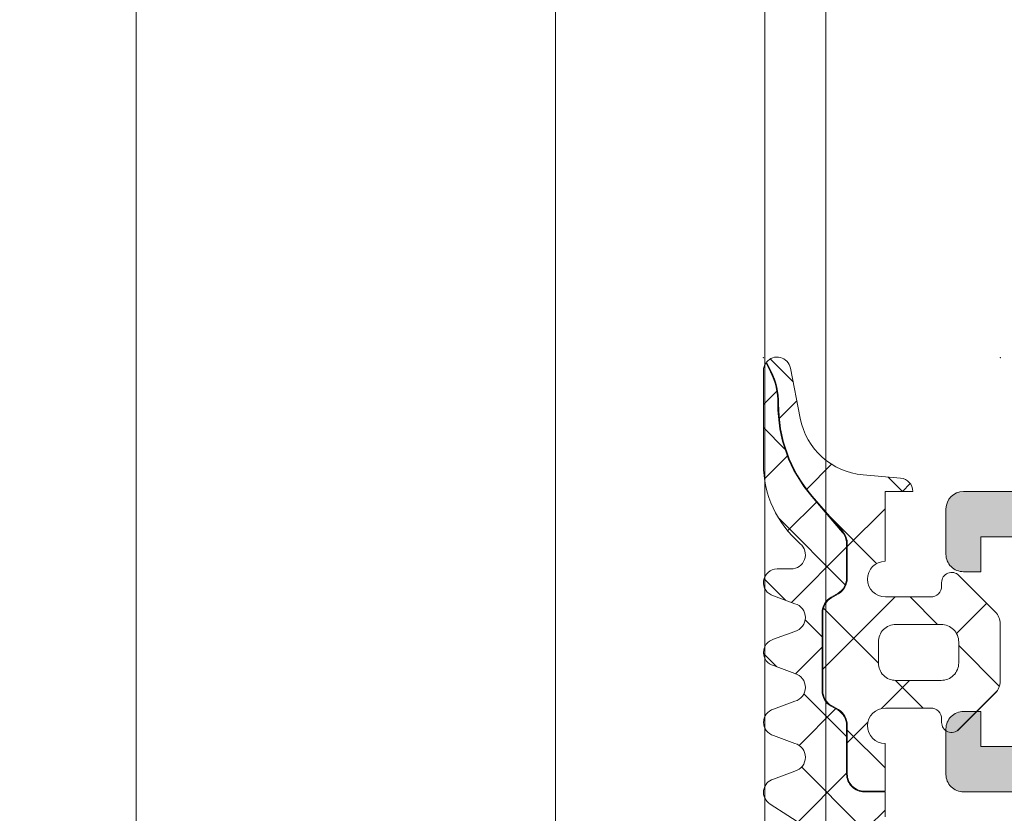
# Model space of a CAD drawing. Header units: millimetres. Extents: x 213386 to 506888, y 183055 to 450952.
# Tile 127 of 256: x 373086 to 373114, y 301651 to 301674. Entities that reach past the tile are written whole.
import ezdxf

# ---------------------------------------------------------------- set-up
doc = ezdxf.new("R2010")
doc.units = ezdxf.units.MM
doc.layers.add('FASÁDA DETAILNÍ', color=255, linetype='Continuous', lineweight=0)

msp = doc.modelspace()

# ---------------------------------------------------------------- hatches: boundary and pattern name
at = {"layer": 'FASÁDA DETAILNÍ'}
h = msp.add_hatch(dxfattribs=at)
h.set_pattern_fill('ANSI37', color=256, scale=0.625, style=0)
h.set_pattern_definition([(45, (373111.5742, 301660.1957), (-1.40317, 1.40317), []), (135, (373111.5742, 301660.1957), (-1.40317, -1.40317), [])])
edge = h.paths.add_edge_path()
edge.add_arc((373112.984, 301653.586), 0.29, -179.9995, -44.9976, ccw=False)
edge.add_line((373112.694, 301653.586), (373112.694, 301653.686))
edge.add_arc((373112.384, 301653.686), 0.31, 0, 90)
edge.add_line((373112.384, 301653.996), (373111.084, 301653.996))
edge.add_arc((373111.084, 301653.486), 0.51, 90, 268.8765)
edge.add_line((373111.074, 301652.976), (373111.074, 301651.617))
edge.add_line((373111.074, 301651.617), (373110.484, 301651.617))
edge.add_arc((373110.484, 301652.107), 0.49, 180, 270, ccw=False)
edge.add_line((373109.994, 301652.107), (373109.994, 301653.507))
edge.add_arc((373109.484, 301653.507), 0.51, 0, 60)
edge.add_line((373109.739, 301653.949), (373109.539, 301654.064))
edge.add_arc((373109.784, 301654.489), 0.49, 180, 240, ccw=False)
edge.add_line((373109.294, 301654.489), (373109.294, 301656.726))
edge.add_arc((373109.784, 301656.726), 0.49, 120, 180, ccw=False)
edge.add_line((373109.539, 301657.15), (373109.739, 301657.266))
edge.add_arc((373109.484, 301657.707), 0.51, -60, 0)
edge.add_line((373109.994, 301657.707), (373109.994, 301658.705))
edge.add_arc((373109.488, 301658.705), 0.506, 0, 40.6412)
edge.add_line((373109.872, 301659.034), (373108.991, 301660.061))
edge.add_arc((373112.022, 301662.662), 3.994, 179.3811, 220.6412, ccw=False)
edge.add_arc((373106.018, 301662.727), 2.01, -0.6189, 26.6548)
edge.add_line((373107.815, 301663.628), (373107.681, 301663.895))
edge.add_arc((373107.984, 301663.65), 0.39, 11.0106, 141.088, ccw=False)
edge.add_line((373108.367, 301663.725), (373108.647, 301662.287))
edge.add_arc((373110.62, 301662.67), 2.01, 191.0025, 265.0048)
edge.add_line((373110.445, 301660.668), (373111.518, 301660.574))
edge.add_arc((373111.484, 301660.186), 0.39, 1.4699, 85.084, ccw=False)
edge.add_line((373111.874, 301660.196), (373111.074, 301660.196))
edge.add_line((373111.074, 301660.196), (373111.074, 301658.196))
edge.add_arc((373111.084, 301657.686), 0.51, 91.1235, 270)
edge.add_line((373111.084, 301657.176), (373112.384, 301657.176))
edge.add_arc((373112.384, 301657.486), 0.31, -90, 0)
edge.add_line((373112.694, 301657.486), (373112.694, 301657.586))
edge.add_arc((373112.984, 301657.586), 0.29, 45.0033, 179.9944, ccw=False)
edge.add_line((373113.189, 301657.791), (373114.231, 301656.75))
edge.add_arc((373113.884, 301656.404), 0.49, 0, 45.0202, ccw=False)
edge.add_line((373114.374, 301656.404), (373114.374, 301654.768))
edge.add_arc((373113.884, 301654.768), 0.49, -45.0277, 0, ccw=False)
edge.add_line((373114.23, 301654.421), (373113.189, 301653.381))
edge = h.paths.add_edge_path()
edge.add_arc((373111.384, 301655.286), 0.5, 180, 270)
edge.add_line((373111.384, 301654.786), (373112.684, 301654.786))
edge.add_arc((373112.684, 301655.286), 0.5, 269.9979, 360.0021)
edge.add_line((373113.184, 301655.286), (373113.184, 301655.886))
edge.add_arc((373112.684, 301655.886), 0.5, -0.0021, 90.0021)
edge.add_line((373112.684, 301656.386), (373111.384, 301656.386))
edge.add_arc((373111.384, 301655.886), 0.5, 90, 180)
edge.add_line((373110.884, 301655.886), (373110.884, 301655.286))
h = msp.add_hatch(dxfattribs=at)
h.set_pattern_fill('ANSI37', color=256, scale=0.48, style=0)
h.set_pattern_definition([(45, (373111.5742, 301660.1957), (-1.07763, 1.07763), []), (135, (373111.5742, 301660.1957), (-1.07763, -1.07763), [])])
edge = h.paths.add_edge_path()
edge.add_line((373108.491, 301652.982), (373107.884, 301653.209))
edge.add_arc((373107.984, 301653.586), 0.39, 104.9294, 255.0706, ccw=False)
edge.add_line((373107.884, 301653.962), (373108.491, 301654.19))
edge.add_arc((373108.384, 301654.586), 0.41, -74.9324, 74.9324)
edge.add_line((373108.491, 301654.982), (373107.884, 301655.209))
edge.add_arc((373107.984, 301655.586), 0.39, 104.9292, 255.0708, ccw=False)
edge.add_line((373107.884, 301655.962), (373108.491, 301656.19))
edge.add_arc((373108.384, 301656.586), 0.41, -74.9326, 74.9326)
edge.add_line((373108.491, 301656.982), (373107.884, 301657.209))
edge.add_arc((373107.984, 301657.586), 0.39, 90, 255.0707, ccw=False)
edge.add_line((373107.984, 301657.976), (373108.384, 301657.976))
edge.add_arc((373108.384, 301658.386), 0.41, -90, 49.6801)
edge.add_arc((373110.584, 301660.978), 2.99, 179.9987, 229.6801, ccw=False)
edge.add_line((373107.594, 301660.978), (373107.594, 301663.65))
edge.add_arc((373107.984, 301663.65), 0.39, 144.3594, 180.0819, ccw=False)
edge.add_line((373107.667, 301663.878), (373107.797, 301663.619))
edge.add_arc((373106.018, 301662.727), 1.99, -0.6189, 26.6548, ccw=False)
edge.add_arc((373112.022, 301662.662), 4.014, 179.3811, 220.6412)
edge.add_line((373108.976, 301660.048), (373109.857, 301659.021))
edge.add_arc((373109.488, 301658.705), 0.486, 0, 40.6412, ccw=False)
edge.add_line((373109.974, 301658.705), (373109.974, 301657.707))
edge.add_arc((373109.484, 301657.707), 0.49, -60, 0, ccw=False)
edge.add_line((373109.729, 301657.283), (373109.529, 301657.167))
edge.add_arc((373109.784, 301656.726), 0.51, 120, 180)
edge.add_line((373109.274, 301656.726), (373109.274, 301654.489))
edge.add_arc((373109.784, 301654.489), 0.51, 180, 240)
edge.add_line((373109.529, 301654.047), (373109.729, 301653.932))
edge.add_arc((373109.484, 301653.507), 0.49, 0, 60, ccw=False)
edge.add_line((373109.974, 301653.507), (373109.974, 301652.107))
edge.add_arc((373110.484, 301652.107), 0.51, 180, 270)
edge.add_line((373110.484, 301651.597), (373111.074, 301651.597))
edge.add_line((373111.074, 301651.597), (373111.074, 301650.886))
edge.add_arc((373110.784, 301650.886), 0.29, -90, -0.0001, ccw=False)
edge.add_line((373110.784, 301650.596), (373110.484, 301650.596))
edge.add_arc((373110.484, 301650.086), 0.51, 89.9796, 180.0243)
edge.add_line((373109.974, 301650.086), (373109.974, 301644.686))
edge.add_arc((373109.384, 301644.686), 0.59, -180, -0.0003, ccw=False)
edge.add_line((373108.794, 301644.686), (373108.794, 301650.591))
edge.add_line((373108.794, 301650.591), (373107.789, 301651.248))
edge.add_arc((373107.984, 301651.586), 0.39, 104.9298, 240.0406, ccw=False)
edge.add_line((373107.884, 301651.962), (373108.491, 301652.19))
edge.add_arc((373108.384, 301652.586), 0.41, -74.9324, 74.9324)
h = msp.add_hatch(color=256, dxfattribs=at)
edge = h.paths.add_edge_path(flags=16)
edge.add_ellipse((373131.12, 301639.496), major_axis=(-0.5, 0), ratio=1, start_angle=89.997, end_angle=180.003)
edge.add_line((373131.62, 301639.496), (373131.62, 301657.496))
edge.add_ellipse((373131.12, 301657.496), major_axis=(-0.5, 0), ratio=1, start_angle=179.997, end_angle=270.003)
edge.add_line((373131.12, 301657.996), (373118.62, 301657.996))
edge.add_ellipse((373118.62, 301657.496), major_axis=(-0.5, 0), ratio=1, start_angle=270.0025, end_angle=359.9975)
edge.add_line((373118.12, 301657.496), (373118.12, 301644.893))
edge.add_ellipse((373116.62, 301644.893), major_axis=(-1.5, 0), ratio=1, start_angle=90, end_angle=180, ccw=False)
edge.add_line((373116.62, 301643.393), (373103.62, 301643.393))
edge.add_ellipse((373103.62, 301642.893), major_axis=(-0.5, 0), ratio=1, start_angle=-90, end_angle=0)
edge.add_line((373103.12, 301642.893), (373103.12, 301639.496))
edge.add_ellipse((373103.62, 301639.496), major_axis=(-0.5, 0), ratio=1, start_angle=0, end_angle=90)
edge.add_line((373103.62, 301638.996), (373131.12, 301638.996))
edge = h.paths.add_edge_path()
edge.add_line((373132.32, 301610.196), (373129.32, 301610.196))
edge.add_line((373129.32, 301610.196), (373129.32, 301612.196))
edge.add_arc((373129.82, 301612.196), 0.5, 89.997, 180.003, ccw=False)
edge.add_line((373129.82, 301612.696), (373130.32, 301612.696))
edge.add_line((373130.32, 301612.696), (373130.32, 301611.696))
edge.add_line((373130.32, 301611.696), (373131.32, 301611.696))
edge.add_arc((373131.32, 301612.696), 1, 270.0037, 359.9963)
edge.add_line((373132.32, 301612.696), (373132.32, 301616.696))
edge.add_arc((373131.32, 301616.696), 1, 0.0017, 89.9983)
edge.add_line((373131.32, 301617.696), (373130.32, 301617.696))
edge.add_line((373130.32, 301617.696), (373130.32, 301616.696))
edge.add_line((373130.32, 301616.696), (373129.82, 301616.696))
edge.add_arc((373129.82, 301617.196), 0.5, 180.0006, 269.9994, ccw=False)
edge.add_line((373129.32, 301617.196), (373129.32, 301619.996))
edge.add_arc((373129.82, 301619.996), 0.5, 0, 180, ccw=False)
edge.add_line((373130.32, 301619.996), (373130.32, 301619.696))
edge.add_arc((373130.82, 301619.696), 0.5, 180.0012, 269.9988)
edge.add_line((373130.82, 301619.196), (373131.32, 301619.196))
edge.add_arc((373131.32, 301619.696), 0.5, 270.0078, 359.9922)
edge.add_line((373131.82, 301619.696), (373131.82, 301630.996))
edge.add_arc((373131.32, 301630.996), 0.5, 0.0025, 89.9975)
edge.add_line((373131.32, 301631.496), (373130.82, 301631.496))
edge.add_arc((373130.82, 301630.996), 0.5, 89.9928, 180.0072)
edge.add_line((373130.32, 301630.996), (373130.32, 301630.696))
edge.add_arc((373129.82, 301630.696), 0.5, 270.0072, 359.9928, ccw=False)
edge.add_line((373129.82, 301630.196), (373125.32, 301630.196))
edge.add_arc((373125.32, 301630.696), 0.5, 180.0006, 269.9994, ccw=False)
edge.add_line((373124.82, 301630.696), (373124.82, 301631.496))
edge.add_arc((373125.32, 301631.496), 0.5, 89.997, 180.003, ccw=False)
edge.add_line((373125.32, 301631.996), (373127.32, 301631.996))
edge.add_arc((373127.32, 301632.496), 0.5, 270.0078, 359.9922)
edge.add_line((373127.82, 301632.496), (373127.82, 301632.996))
edge.add_arc((373128.32, 301632.996), 0.5, 89.9928, 180.0072, ccw=False)
edge.add_line((373128.32, 301633.496), (373131.32, 301633.496))
edge.add_arc((373131.32, 301633.996), 0.5, 270.0063, 359.9937)
edge.add_line((373131.82, 301633.996), (373131.82, 301635.696))
edge.add_arc((373130.32, 301635.696), 1.5, 359.9988, 450.0012)
edge.add_line((373130.32, 301637.196), (373104.32, 301637.196))
edge.add_arc((373104.32, 301636.696), 0.5, 89.9976, 180.0024)
edge.add_line((373103.82, 301636.696), (373103.82, 301632.496))
edge.add_arc((373104.32, 301632.496), 0.5, 180.0006, 269.9994)
edge.add_line((373104.32, 301631.996), (373106.32, 301631.996))
edge.add_arc((373106.32, 301631.496), 0.5, 0.0025, 89.9975, ccw=False)
edge.add_line((373106.82, 301631.496), (373106.82, 301630.696))
edge.add_arc((373106.32, 301630.696), 0.5, 270.006, 359.994, ccw=False)
edge.add_line((373106.32, 301630.196), (373101.32, 301630.196))
edge.add_line((373101.32, 301630.196), (373100.562, 301630.413))
edge.add_arc((373100.48, 301630.125), 0.3, 74, 142.0952)
edge.add_arc((373100.006, 301630.493), 0.3, 270, 322.0953, ccw=False)
edge.add_line((373100.006, 301630.193), (373097.942, 301630.193))
edge.add_arc((373097.942, 301630.593), 0.4, 158.0262, 270.0001, ccw=False)
edge.add_line((373097.571, 301630.743), (373098.387, 301632.766))
edge.add_arc((373098.573, 301632.691), 0.2, 65.8589, 158.0261, ccw=False)
edge.add_line((373098.655, 301632.874), (373101.038, 301631.805))
edge.add_arc((373101.12, 301631.988), 0.2, 245.859, 360.8199)
edge.add_line((373101.32, 301631.991), (373101.32, 301643.295))
edge.add_arc((373101.129, 301643.303), 0.192, 357.4778, 451.0445)
edge.add_line((373101.125, 301643.495), (373100.705, 301643.495))
edge.add_line((373100.705, 301643.495), (373098.239, 301642.063))
edge.add_arc((373098.088, 301642.323), 0.3, 196, 300.1792, ccw=False)
edge.add_line((373097.8, 301642.24), (373097.372, 301643.732))
edge.add_line((373097.372, 301643.732), (373096.874, 301644.595))
edge.add_arc((373097.22, 301644.795), 0.4, 90, 210, ccw=False)
edge.add_line((373097.22, 301645.195), (373101.328, 301645.195))
edge.add_line((373101.328, 301645.195), (373115.82, 301645.193))
edge.add_arc((373115.82, 301645.693), 0.5, 269.9796, 360)
edge.add_line((373116.32, 301645.693), (373116.32, 301651.096))
edge.add_arc((373115.82, 301651.096), 0.5, 360, 450)
edge.add_line((373115.82, 301651.596), (373113.32, 301651.596))
edge.add_arc((373113.32, 301652.096), 0.5, 180, 270, ccw=False)
edge.add_line((373112.82, 301652.096), (373112.82, 301653.396))
edge.add_arc((373113.32, 301653.396), 0.5, 89.9976, 180.0024, ccw=False)
edge.add_line((373113.32, 301653.896), (373113.82, 301653.896))
edge.add_line((373113.82, 301653.896), (373113.82, 301652.896))
edge.add_line((373113.82, 301652.896), (373115.32, 301652.896))
edge.add_arc((373115.32, 301653.896), 1, 270.0018, 359.9982)
edge.add_line((373116.32, 301653.896), (373116.32, 301657.896))
edge.add_arc((373115.32, 301657.896), 1, 0.004, 89.996)
edge.add_line((373115.32, 301658.896), (373113.82, 301658.896))
edge.add_line((373113.82, 301658.896), (373113.82, 301657.896))
edge.add_line((373113.82, 301657.896), (373113.32, 301657.896))
edge.add_arc((373113.32, 301658.396), 0.5, 179.997, 270.003, ccw=False)
edge.add_line((373112.82, 301658.396), (373112.82, 301659.696))
edge.add_arc((373113.32, 301659.696), 0.5, 90.0006, 179.9994, ccw=False)
edge.add_line((373113.32, 301660.196), (373132.32, 301660.196))
edge.add_arc((373132.32, 301658.696), 1.5, -0.0011, 90.0011, ccw=False)
edge.add_line((373133.82, 301658.696), (373133.82, 301611.696))
edge.add_arc((373132.32, 301611.696), 1.5, 270.0023, 359.9977, ccw=False)

# ---------------------------------------------------------------- linework, layer by layer
for p, q in [((373089.638, 307967.154), (373089.638, 288952.655)), ((373089.638, 307967.154), (373089.638, 293752.655)), ((373089.638, 307967.154), (373089.638, 297319.032)), ((373089.638, 307967.154), (373089.638, 292519.032)), ((373089.638, 307967.154), (373089.638, 287719.032)), ((373101.638, 288952.655), (373101.638, 307967.154)), ((373101.638, 293752.655), (373101.638, 307967.154)), ((373101.638, 297319.032), (373101.638, 307967.154)), ((373101.638, 292519.032), (373101.638, 307967.154)), ((373101.638, 287719.032), (373101.638, 307967.154)), ((373107.638, 307967.154), (373107.638, 288952.655)), ((373107.638, 307967.154), (373107.638, 293752.655))]:
    msp.add_line(p, q, dxfattribs=at)
msp.add_lwpolyline([(373065.384, 301731.341), (373065.384, 302119.032), (373109.384, 302119.032), (373109.384, 301731.341), (373109.384, 301650.37), (373065.384, 301650.37)], close=True, dxfattribs=at)
at = {"layer": 'FASÁDA DETAILNÍ', "color": 7}
for points in [[(373113.189, 301653.381, -0.668191), (373112.694, 301653.586), (373112.694, 301653.686, 0.414214), (373112.384, 301653.996), (373111.084, 301653.996, 0.990243), (373111.074, 301652.976), (373111.074, 301651.617), (373110.484, 301651.617, -0.414214), (373109.994, 301652.107), (373109.994, 301653.507, 0.267949), (373109.739, 301653.949), (373109.539, 301654.064, -0.267949), (373109.294, 301654.489), (373109.294, 301656.726, -0.267949), (373109.539, 301657.15), (373109.739, 301657.266, 0.267949), (373109.994, 301657.707), (373109.994, 301658.705, 0.179213), (373109.872, 301659.034), (373108.991, 301660.061, -0.182001), (373108.028, 301662.705, 0.119569), (373107.815, 301663.628), (373107.681, 301663.895, -0.637545), (373108.367, 301663.725), (373108.647, 301662.287, 0.334606), (373110.445, 301660.668), (373111.518, 301660.574, -0.381933), (373111.874, 301660.196), (373111.074, 301660.196), (373111.074, 301658.196, 0.990243), (373111.084, 301657.176), (373112.384, 301657.176, 0.414214), (373112.694, 301657.486), (373112.694, 301657.586, -0.668123), (373113.189, 301657.791), (373114.231, 301656.75, -0.199004), (373114.374, 301656.404), (373114.374, 301654.768, -0.199038), (373114.23, 301654.421), (373113.189, 301653.381)], [(373110.884, 301655.286, 0.414214), (373111.384, 301654.786), (373112.684, 301654.786, 0.414235), (373113.184, 301655.286), (373113.184, 301655.886, 0.414235), (373112.684, 301656.386), (373111.384, 301656.386, 0.414214), (373110.884, 301655.886), (373110.884, 301655.286)]]:
    msp.add_lwpolyline(points, format="xyb", close=True, dxfattribs=at)
msp.add_lwpolyline([(373108.794, 301650.591), (373107.789, 301651.248, -0.668878), (373107.884, 301651.962), (373108.491, 301652.19, 0.76639), (373108.491, 301652.982), (373108.491, 301652.982), (373107.884, 301653.209, -0.768307), (373107.884, 301653.962), (373108.491, 301654.19, 0.76639), (373108.491, 301654.982), (373107.884, 301655.209, -0.76831), (373107.884, 301655.962), (373108.491, 301656.19, 0.766393), (373108.491, 301656.982), (373107.884, 301657.209, -0.877522), (373107.984, 301657.976), (373108.384, 301657.976, 0.698129), (373108.649, 301658.698, -0.220237), (373107.594, 301660.978), (373107.594, 301663.65, -0.157143), (373107.667, 301663.878), (373107.797, 301663.619, -0.119569), (373108.008, 301662.705, 0.182001), (373108.976, 301660.048), (373109.857, 301659.021, -0.179213), (373109.974, 301658.705), (373109.974, 301657.707, -0.267949), (373109.729, 301657.283), (373109.529, 301657.167, 0.267949), (373109.274, 301656.726), (373109.274, 301654.489, 0.267949), (373109.529, 301654.047), (373109.729, 301653.932, -0.267949), (373109.974, 301653.507), (373109.974, 301652.107, 0.414214), (373110.484, 301651.597), (373111.074, 301651.597), (373111.074, 301650.886, -0.414213)], format="xyb", dxfattribs=at)
at = {"layer": 'FASÁDA DETAILNÍ'}
for points in [[(373115.32, 301658.896), (373113.82, 301658.896), (373113.82, 301657.896), (373113.32, 301657.896), (373113.32, 301657.896, -0.414244), (373112.82, 301658.396), (373112.82, 301659.696), (373112.82, 301659.696, -0.414207), (373113.32, 301660.196), (373132.32, 301660.196)], [(373115.82, 301651.596), (373113.32, 301651.596), (373113.32, 301651.596, -0.414214), (373112.82, 301652.096), (373112.82, 301653.396), (373112.82, 301653.396, -0.414238), (373113.32, 301653.896), (373113.82, 301653.896), (373113.82, 301652.896), (373115.32, 301652.896)]]:
    msp.add_lwpolyline(points, format="xyb", dxfattribs=at)
for p in [(373107.594, 301664.026), (373114.374, 301664.026)]:
    msp.add_point(p, dxfattribs=at)

doc.saveas('drawing.dxf')
